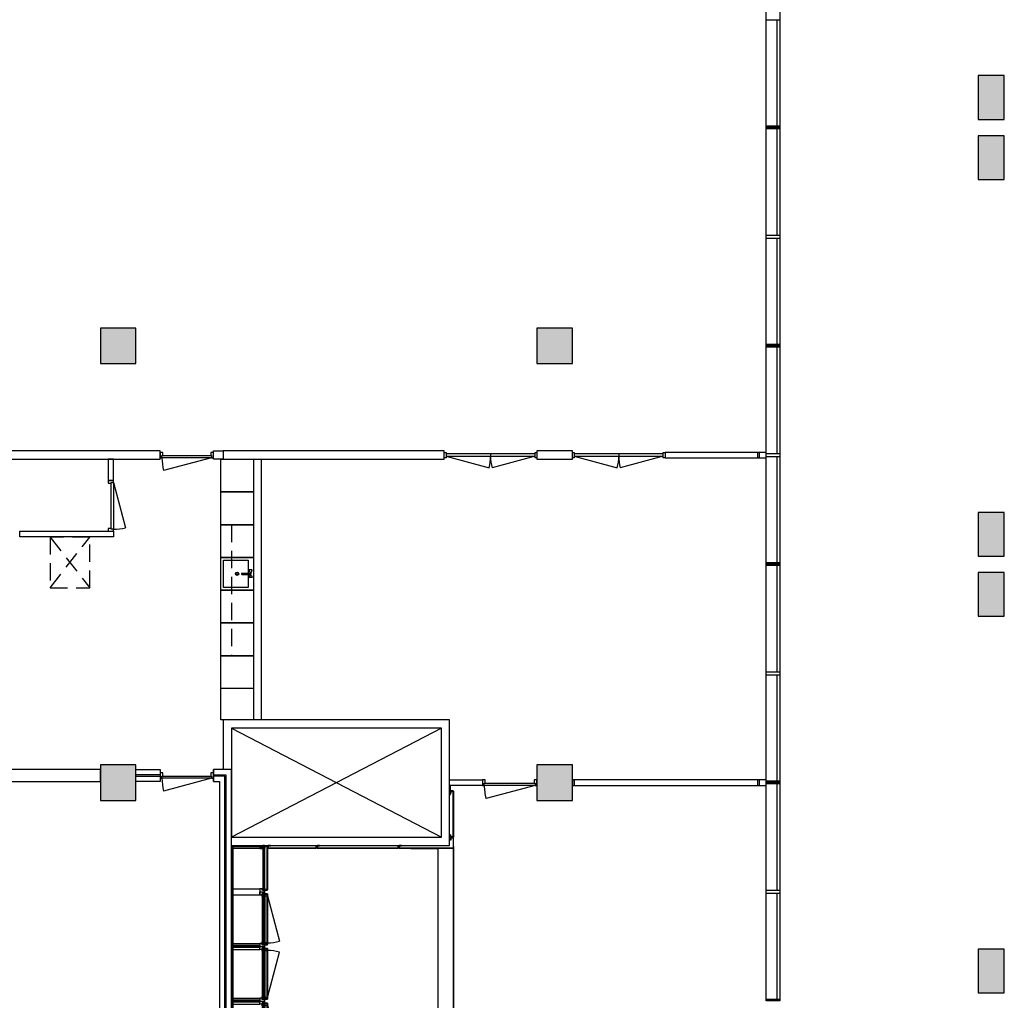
# Model space of a CAD drawing. Header units: millimetres. Extents: x 7256 to 213640, y 21030 to 164335.
# Tile 58 of 70: x 195585 to 213630, y 116466 to 134428. Entities that reach past the tile are written whole.
import ezdxf

# ---------------------------------------------------------------- set-up
doc = ezdxf.new("R2010")
doc.units = ezdxf.units.MM
doc.header["$LTSCALE"] = 100
doc.linetypes.add('a2_xh-00-mb$0$HIDDEN2', pattern=[4.7625, 3.175, -1.5875])
doc.linetypes.add('HIDDEN2', pattern=[4.7625, 3.175, -1.5875])
for name, color, linetype in [('AA28----_KONSTRUKTIE', 252, 'Continuous'), ('AL22----_BINNENWAND', 2, 'Continuous'), ('AL28----_KONSTRUKTIE_BETON', 3, 'Continuous'), ('AL31----_BUITENKOZIJNEN', 1, 'Continuous'), ('AL32----_BINNENKOZIJNEN', 1, 'Continuous'), ('AL33----_VLOEROPENINGEN', 1, 'HIDDEN2'), ('AL72----_BALIE', 1, 'Continuous'), ('AL73----_KEUKEN', 7, 'Continuous')]:
    doc.layers.add(name, color=color, linetype=linetype)
pattern_1 = [(90, (42630.627, -9857), (-12.5, 9e-15), []), (90, (42626.207, -9852.58), (-12.5, 9e-15), [])]
pattern_2 = [(180, (41831.626, -9907), (-2e-14, -25), [])]

# ---------------------------------------------------------------- blocks, each defined once
blk = doc.blocks.new('*U194')
at = {"layer": 'AL32----_BINNENKOZIJNEN'}
for points in [[(-1700, 50), (-1665, 50), (-1665, -50), (-1700, -50)], [(-1665, 21), (-1665, -21), (-35, -21), (-35, 21)], [(-35, 50), (0, 50), (0, -50), (-35, -50)]]:
    blk.add_lwpolyline(points, close=True, dxfattribs=at)
for points in [[(-850, 21), (-850, -21)], [(-1665, -21), (-878, -232)], [(-35, -21), (-822, -232)]]:
    blk.add_lwpolyline(points, dxfattribs=at)
for centre, start, end in [((-1665, -21), 345, 0.0009), ((-35, -21), 179.9991, 195)]:
    blk.add_arc(centre, 815, start, end, dxfattribs=at)
blk = doc.blocks.new('*U198')
at = {"layer": 'AL32----_BINNENKOZIJNEN'}
for points in [[(-1000, -50), (-965, -50), (-965, -9), (-950, -9), (-950, 50), (-1000, 50)], [(-50, 50), (-50, -9), (-35, -9), (-35, -50), (0, -50), (0, 50)], [(-965, -9), (-35, -9), (-35, -50), (-965, -50)]]:
    blk.add_lwpolyline(points, close=True, dxfattribs=at)
blk.add_lwpolyline([(-35, -50), (-933, -291)], dxfattribs=at)
blk.add_arc((-35, -50), 930, 180, 195, dxfattribs=at)
blk = doc.blocks.new('*U69')
at = {"layer": 'AL32----_BINNENKOZIJNEN'}
for points in [[(-930, -50), (-895, -50), (-895, -9), (-880, -9), (-880, 50), (-930, 50)], [(-50, 50), (-50, -9), (-35, -9), (-35, -50), (0, -50), (0, 50)], [(-895, -9), (-35, -9), (-35, -50), (-895, -50)]]:
    blk.add_lwpolyline(points, close=True, dxfattribs=at)
blk.add_lwpolyline([(-895, -50), (-64, -273)], dxfattribs=at)
blk.add_arc((-898, -49), 863, 345.0137, 359.9591, dxfattribs=at)
blk = doc.blocks.new('*U68')
at = {"layer": 'AL32----_BINNENKOZIJNEN'}
for points in [[(-930, -50), (-895, -50), (-895, -9), (-880, -9), (-880, 50), (-930, 50)], [(-50, 50), (-50, -9), (-35, -9), (-35, -50), (0, -50), (0, 50)], [(-895, -9), (-35, -9), (-35, -50), (-895, -50)]]:
    blk.add_lwpolyline(points, close=True, dxfattribs=at)
blk.add_lwpolyline([(-35, -50), (-866, -272)], dxfattribs=at)
blk.add_arc((-35, -50), 860, 179.9709, 194.9696, dxfattribs=at)
blk = doc.blocks.new('Receptie balie')
at = {"layer": 'AL72----_BALIE'}
h = blk.add_hatch(dxfattribs=at)
h.set_pattern_fill('NLD-HOUT', color=256, scale=5, angle=360)
h.set_pattern_definition([(135, (42079.627, -9857), (-13.258252, -13.258252), [])])
h.paths.add_polyline_path([(6856, 3503), (6887, 3503), (6894, 3503), (6894, 3548), (6856, 3548)])
h = blk.add_hatch(dxfattribs=at)
h.set_pattern_fill('PLAAT', color=256, scale=5, angle=360)
h.set_pattern_definition(pattern_2)
h.paths.add_polyline_path([(796, 3408), (50, 3408), (50, 3426), (796, 3426)])
h = blk.add_hatch(dxfattribs=at)
h.set_pattern_fill('PLAAT', color=256, scale=5, angle=360)
h.set_pattern_definition(pattern_2)
h.paths.add_polyline_path([(796, 3408), (50, 3408), (50, 3426), (796, 3426)])
h = blk.add_hatch(dxfattribs=at)
h.set_pattern_fill('STEEL', color=256, scale=100, angle=315)
h.set_pattern_definition(pattern_1)
h.paths.add_polyline_path([(1100, 3410), (2024, 3410), (2024, 3408), (1100, 3408)])
h = blk.add_hatch(dxfattribs=at)
h.set_pattern_fill('STEEL', color=256, scale=100, angle=315)
h.set_pattern_definition(pattern_1)
h.paths.add_polyline_path([(3024, 3410), (2100, 3410), (2100, 3408), (3024, 3408)])
h = blk.add_hatch(dxfattribs=at)
h.set_pattern_fill('STEEL', color=256, scale=100, angle=315)
h.set_pattern_definition([(90, (43630.627, -9857), (-12.5, 9e-15), []), (90, (43626.207, -9852.58), (-12.5, 9e-15), [])])
h.paths.add_polyline_path([(4024, 3410), (3100, 3410), (3100, 3408), (4024, 3408)])
h = blk.add_hatch(dxfattribs=at)
h.set_pattern_fill('STEEL', color=256, scale=100, angle=315)
h.set_pattern_definition([(90, (44630.627, -9857), (-12.5, 9e-15), []), (90, (44626.207, -9852.58), (-12.5, 9e-15), [])])
h.paths.add_polyline_path([(5024, 3410), (4100, 3410), (4100, 3408), (5024, 3408)])
h = blk.add_hatch(dxfattribs=at)
h.set_pattern_fill('STEEL', color=256, scale=100, angle=315)
h.set_pattern_definition([(90, (45630.627, -9857), (-12.5, 9e-15), []), (90, (45626.207, -9852.58), (-12.5, 9e-15), [])])
h.paths.add_polyline_path([(6024, 3410), (5100, 3410), (5100, 3408), (6024, 3408)])
h = blk.add_hatch(dxfattribs=at)
h.set_pattern_fill('STEEL', color=256, scale=100, angle=315)
h.set_pattern_definition([(90, (46630.627, -9857), (-12.5, 9e-15), []), (90, (46626.207, -9852.58), (-12.5, 9e-15), [])])
h.paths.add_polyline_path([(6888, 3410), (6100, 3410), (6100, 3408), (6888, 3408)])
h = blk.add_hatch(dxfattribs=at)
h.set_pattern_fill('STEEL', color=256, scale=100, angle=225)
h.set_pattern_definition([(360, (-6403.373, -37217.5), (1e-14, 12.5), []), (360, (-6398.954, -37213.081), (1e-14, 12.5), [])])
h.paths.add_polyline_path([(6864, 2525), (6864, 3238), (6862, 3238), (6862, 2525)])
h = blk.add_hatch(dxfattribs=at)
h.set_pattern_fill('STEEL', color=256, scale=100, angle=225)
h.set_pattern_definition([(360, (-6403.373, -38717.5), (1e-14, 12.5), []), (360, (-6398.954, -38713.081), (1e-14, 12.5), [])])
h.paths.add_polyline_path([(6864, 1025), (6864, 1738), (6862, 1738), (6862, 1025)])
h = blk.add_hatch(dxfattribs=at)
h.set_pattern_fill('STEEL', color=256, scale=100, angle=225)
h.set_pattern_definition([(360, (-6403.373, -39462.5), (1e-14, 12.5), []), (360, (-6398.954, -39458.081), (1e-14, 12.5), [])])
h.paths.add_polyline_path([(6864, 280), (6864, 993), (6862, 993), (6862, 280)])
h = blk.add_hatch(dxfattribs=at)
h.set_pattern_fill('STEEL', color=256, scale=100, angle=315)
h.set_pattern_definition([(90, (47599.627, -13265), (-12.5, 9e-15), []), (90, (47595.207, -13260.58), (-12.5, 9e-15), [])])
h.paths.add_polyline_path([(7857, 2), (7069, 2), (7069, 0), (7857, 0)])
h = blk.add_hatch(dxfattribs=at)
h.set_pattern_fill('PLAAT', color=256, angle=270)
h.set_pattern_definition([(360, (-25858.3735, 194743), (3e-15, 5), [])])
h.paths.add_polyline_path([(8012, 68), (7847, 68), (7847, 50), (8012, 50)])
at = {"layer": 'AL32----_BINNENKOZIJNEN'}
blk.add_lwpolyline([(324, 3354), (75, 2427)], dxfattribs=at)
for points in [[(324, 3408), (324, 3354), (365, 3354), (365, 3339), (365, 3339), (365, 3408)], [(365, 3354), (365, 2394), (324, 2394), (324, 3354)], [(365, 2409), (365, 2409), (365, 2394), (324, 2394), (324, 2340), (365, 2340)]]:
    blk.add_lwpolyline(points, close=True, dxfattribs=at)
blk.add_arc((324, 3354), 960, 255, 270, dxfattribs=at)
at = {"layer": 'AL72----_BALIE'}
for points in [[(6912, 4058), (6912, 3458), (-13, 3458), (-13, 4008), (37, 4008), (37, 4058)], [(37, 4004), (-3, 4004), (-3, 4001), (34, 4001), (34, 3964), (37, 3964)], [(55, 4068), (55, 3458), (37, 3458), (37, 4068)], [(73, 4068), (73, 3476), (55, 3476), (55, 4068)], [(6912, 4058), (6912, 4040), (73, 4040), (73, 4058)], [(1062, 3548), (1080, 3548), (1080, 4040), (1062, 4040)], [(1118, 3548), (1080, 3548), (1080, 4040), (1118, 4040)], [(2006, 3548), (2044, 3548), (2044, 4040), (2006, 4040)], [(2062, 3548), (2044, 3548), (2044, 4040), (2062, 4040)], [(2062, 3548), (2080, 3548), (2080, 4040), (2062, 4040)], [(2118, 3548), (2080, 3548), (2080, 4040), (2118, 4040)], [(3006, 3548), (3044, 3548), (3044, 4040), (3006, 4040)], [(3062, 3548), (3044, 3548), (3044, 4040), (3062, 4040)], [(3062, 3548), (3080, 3548), (3080, 4040), (3062, 4040)], [(3118, 3548), (3080, 3548), (3080, 4040), (3118, 4040)], [(4006, 3548), (4044, 3548), (4044, 4040), (4006, 4040)], [(4062, 3548), (4044, 3548), (4044, 4040), (4062, 4040)], [(4062, 3548), (4080, 3548), (4080, 4040), (4062, 4040)], [(4118, 3548), (4080, 3548), (4080, 4040), (4118, 4040)], [(5006, 3548), (5044, 3548), (5044, 4040), (5006, 4040)], [(5062, 3548), (5044, 3548), (5044, 4040), (5062, 4040)], [(5062, 3548), (5080, 3548), (5080, 4040), (5062, 4040)], [(5118, 3548), (5080, 3548), (5080, 4040), (5118, 4040)], [(6118, 3548), (6006, 3548), (6006, 4040), (6118, 4040)], [(6894, 3548), (6856, 3548), (6856, 4040), (6894, 4040)], [(6912, 4040), (6912, 3494), (6894, 3494), (6894, 4040)], [(1026, 3458), (55, 3458), (55, 3476), (1026, 3476)], [(1026, 3476), (73, 3476), (73, 3494), (1026, 3494)], [(1022, 3458), (1022, 3418), (1019, 3418), (1019, 3455), (757, 3455), (757, 3458)], [(1062, 3458), (1031, 3458), (1031, 3503), (1006, 3503), (1006, 3548), (1062, 3548)], [(1062, 3458), (1093, 3458), (1093, 3503), (1118, 3503), (1118, 3548), (1062, 3548)], [(1098, 3493), (2026, 3493), (2026, 3498), (1098, 3498)], [(1098, 3463), (1128, 3463), (1128, 3493), (1098, 3493)], [(1098, 3458), (2026, 3458), (2026, 3463), (1098, 3463)], [(1098, 3453), (1113, 3453), (1113, 3413), (1098, 3413)], [(1102, 3458), (1102, 3418), (1105, 3418), (1105, 3455), (1142, 3455), (1142, 3458)], [(2022, 3458), (2022, 3418), (2019, 3418), (2019, 3455), (1982, 3455), (1982, 3458)], [(1996, 3463), (2026, 3463), (2026, 3493), (1996, 3493)], [(2062, 3458), (2031, 3458), (2031, 3503), (2006, 3503), (2006, 3548), (2062, 3548)], [(2062, 3458), (2093, 3458), (2093, 3503), (2118, 3503), (2118, 3548), (2062, 3548)], [(3026, 3493), (2098, 3493), (2098, 3498), (3026, 3498)], [(2128, 3463), (2098, 3463), (2098, 3493), (2128, 3493)], [(3026, 3458), (2098, 3458), (2098, 3463), (3026, 3463)], [(2098, 3453), (2113, 3453), (2113, 3413), (2098, 3413)], [(2102, 3458), (2102, 3418), (2105, 3418), (2105, 3455), (2142, 3455), (2142, 3458)], [(3022, 3458), (3022, 3418), (3019, 3418), (3019, 3455), (2982, 3455), (2982, 3458)], [(3026, 3463), (2996, 3463), (2996, 3493), (3026, 3493)], [(3062, 3458), (3031, 3458), (3031, 3503), (3006, 3503), (3006, 3548), (3062, 3548)], [(3062, 3458), (3093, 3458), (3093, 3503), (3118, 3503), (3118, 3548), (3062, 3548)], [(4026, 3493), (3098, 3493), (3098, 3498), (4026, 3498)], [(3128, 3463), (3098, 3463), (3098, 3493), (3128, 3493)], [(4026, 3458), (3098, 3458), (3098, 3463), (4026, 3463)], [(3098, 3453), (3113, 3453), (3113, 3413), (3098, 3413)], [(3102, 3458), (3102, 3418), (3105, 3418), (3105, 3455), (3142, 3455), (3142, 3458)], [(4022, 3458), (4022, 3418), (4019, 3418), (4019, 3455), (3982, 3455), (3982, 3458)], [(4026, 3463), (3996, 3463), (3996, 3493), (4026, 3493)], [(4062, 3458), (4031, 3458), (4031, 3503), (4006, 3503), (4006, 3548), (4062, 3548)], [(4062, 3458), (4093, 3458), (4093, 3503), (4118, 3503), (4118, 3548), (4062, 3548)], [(5026, 3493), (4098, 3493), (4098, 3498), (5026, 3498)], [(4128, 3463), (4098, 3463), (4098, 3493), (4128, 3493)], [(5026, 3458), (4098, 3458), (4098, 3463), (5026, 3463)], [(4098, 3453), (4113, 3453), (4113, 3413), (4098, 3413)], [(4102, 3458), (4102, 3418), (4105, 3418), (4105, 3455), (4142, 3455), (4142, 3458)], [(5022, 3458), (5022, 3418), (5019, 3418), (5019, 3455), (4982, 3455), (4982, 3458)], [(5026, 3463), (4996, 3463), (4996, 3493), (5026, 3493)], [(5062, 3458), (5031, 3458), (5031, 3503), (5006, 3503), (5006, 3548), (5062, 3548)], [(5062, 3458), (5093, 3458), (5093, 3503), (5118, 3503), (5118, 3548), (5062, 3548)], [(6026, 3493), (5098, 3493), (5098, 3498), (6026, 3498)], [(5128, 3463), (5098, 3463), (5098, 3493), (5128, 3493)], [(6026, 3458), (5098, 3458), (5098, 3463), (6026, 3463)], [(5098, 3453), (5113, 3453), (5113, 3413), (5098, 3413)], [(5102, 3458), (5102, 3418), (5105, 3418), (5105, 3455), (5142, 3455), (5142, 3458)], [(6022, 3458), (6022, 3418), (6019, 3418), (6019, 3455), (5982, 3455), (5982, 3458)], [(6026, 3463), (5996, 3463), (5996, 3493), (6026, 3493)], [(6062, 3458), (6031, 3458), (6031, 3503), (6006, 3503), (6006, 3548), (6062, 3548)], [(6062, 3458), (6093, 3458), (6093, 3503), (6118, 3503), (6118, 3548), (6062, 3548)], [(6098, 3494), (6098, 3476), (6912, 3476), (6912, 3494)], [(6098, 3476), (6098, 3458), (6912, 3458), (6912, 3476)], [(6102, 3458), (6102, 3418), (6105, 3418), (6105, 3455), (6142, 3455), (6142, 3458)], [(6856, 3503), (6887, 3503), (6887, 3503), (6894, 3503), (6894, 3548), (6856, 3548)], [(6904, 3458), (6904, 3418), (6901, 3418), (6901, 3455), (6864, 3455), (6864, 3458)], [(6912, 3394), (6872, 3394), (6872, 3391), (6909, 3391), (6909, 3354), (6912, 3354)], [(6912, 2509), (6872, 2509), (6872, 2512), (6909, 2512), (6909, 2549), (6912, 2549)], [(6912, 2491), (6872, 2491), (6872, 2488), (6909, 2488), (6909, 2451), (6912, 2451)], [(0, 2340), (365, 2340), (365, 280), (6864, 280), (6864, 0), (6892, 0), (0, 0)], [(0, 2340), (5, 2340), (5, 1437), (0, 1437)], [(0, 1437), (0, 437), (5, 437), (5, 442), (5, 442), (5, 1437)], [(0, 1000), (0, 0), (6862, 0), (6862, 5), (5, 5), (5, 1000)], [(6912, 1009), (6872, 1009), (6872, 1012), (6909, 1012), (6909, 1049), (6912, 1049)], [(6912, 991), (6872, 991), (6872, 988), (6909, 988), (6909, 951), (6912, 951)], [(6912, 991), (6872, 991), (6872, 988), (6909, 988), (6909, 951), (6912, 951)], [(6853, 280), (6853, 780), (6871, 780), (6871, 280)], [(7053, 50), (7053, 10), (7050, 10), (7050, 47), (7013, 47), (7013, 50)], [(7071, 50), (7071, 10), (7074, 10), (7074, 47), (7111, 47), (7111, 50)], [(8012, 68), (7847, 68), (7847, 50), (8012, 50)], [(7908, 50), (7908, 10), (7905, 10), (7905, 47), (7868, 47), (7868, 50)]]:
    blk.add_lwpolyline(points, close=True, dxfattribs=at)
for points in [[(1024, 3456), (1024, 3410), (-11, 3410), (-11, 4006), (35, 4006), (35, 4008), (-11, 4008, 0.414214), (-13, 4006), (-13, 3410, 0.414214), (-11, 3408), (1024, 3408, 0.414214), (1026, 3410), (1026, 3456)], [(2024, 3456), (2024, 3410), (1100, 3410), (1100, 3456), (1098, 3456), (1098, 3410, 0.414214), (1100, 3408), (2024, 3408, 0.414214), (2026, 3410), (2026, 3456)], [(1100, 3456), (1100, 3410), (2024, 3410), (2024, 3456), (2026, 3456), (2026, 3410, -0.414214), (2024, 3408), (1100, 3408, -0.414214), (1098, 3410), (1098, 3456)], [(2100, 3456), (2100, 3410), (3024, 3410), (3024, 3456), (3026, 3456), (3026, 3410, -0.414214), (3024, 3408), (2100, 3408, -0.414214), (2098, 3410), (2098, 3456)], [(3024, 3456), (3024, 3410), (2100, 3410), (2100, 3456), (2098, 3456), (2098, 3410, 0.414214), (2100, 3408), (3024, 3408, 0.414214), (3026, 3410), (3026, 3456)], [(3100, 3456), (3100, 3410), (4024, 3410), (4024, 3456), (4026, 3456), (4026, 3410, -0.414214), (4024, 3408), (3100, 3408, -0.414214), (3098, 3410), (3098, 3456)], [(4024, 3456), (4024, 3410), (3100, 3410), (3100, 3456), (3098, 3456), (3098, 3410, 0.414214), (3100, 3408), (4024, 3408, 0.414214), (4026, 3410), (4026, 3456)], [(4100, 3456), (4100, 3410), (5024, 3410), (5024, 3456), (5026, 3456), (5026, 3410, -0.414214), (5024, 3408), (4100, 3408, -0.414214), (4098, 3410), (4098, 3456)], [(5024, 3456), (5024, 3410), (4100, 3410), (4100, 3456), (4098, 3456), (4098, 3410, 0.414214), (4100, 3408), (5024, 3408, 0.414214), (5026, 3410), (5026, 3456)], [(5100, 3456), (5100, 3410), (6024, 3410), (6024, 3456), (6026, 3456), (6026, 3410, -0.414214), (6024, 3408), (5100, 3408, -0.414214), (5098, 3410), (5098, 3456)], [(6024, 3456), (6024, 3410), (5100, 3410), (5100, 3456), (5098, 3456), (5098, 3410, 0.414214), (5100, 3408), (6024, 3408, 0.414214), (6026, 3410), (6026, 3456)], [(6100, 3456), (6100, 3410), (6906, 3410), (6906, 3456), (6908, 3456), (6908, 3410, -0.414214), (6906, 3408), (6100, 3408, -0.414214), (6098, 3410), (6098, 3456)], [(6906, 3456), (6906, 3410), (6100, 3410), (6100, 3456), (6098, 3456), (6098, 3410, 0.414214), (6100, 3408), (6906, 3408, 0.414214), (6908, 3410), (6908, 3456)], [(6910, 3396), (6864, 3396), (6864, 2507), (6910, 2507), (6910, 2505), (6864, 2505, -0.414214), (6862, 2507), (6862, 3396, -0.414214), (6864, 3398), (6910, 3398)], [(6910, 2507), (6864, 2507), (6864, 3396), (6910, 3396), (6910, 3398), (6864, 3398, 0.414214), (6862, 3396), (6862, 2507, 0.414214), (6864, 2505), (6910, 2505)], [(6910, 2493), (6864, 2493), (6864, 1007), (6910, 1007), (6910, 1005), (6864, 1005, -0.414214), (6862, 1007), (6862, 2493, -0.414214), (6864, 2495), (6910, 2495)], [(6910, 1007), (6864, 1007), (6864, 2493), (6910, 2493), (6910, 2495), (6864, 2495, 0.414214), (6862, 2493), (6862, 1007, 0.414214), (6864, 1005), (6910, 1005)], [(7055, 48), (7055, 2), (6864, 2), (6864, 993), (6910, 993), (6910, 995), (6864, 995, 0.414214), (6862, 993), (6862, 2, 0.414214), (6864, 0), (7055, 0, 0.414214), (7057, 2), (7057, 48)], [(7069, 48), (7069, 2), (7910, 2), (7910, 48), (7912, 48), (7912, 2, -0.414214), (7910, 0), (7069, 0, -0.414214), (7067, 2), (7067, 48)], [(7910, 48), (7910, 2), (7069, 2), (7069, 48), (7067, 48), (7067, 2, 0.414214), (7069, 0), (7910, 0, 0.414214), (7912, 2), (7912, 48)]]:
    blk.add_lwpolyline(points, format="xyb", close=True, dxfattribs=at)
for points in [[(12, 4012), (12, 3997)], [(34, 3991), (37, 3988)], [(34, 3985), (37, 3988)], [(1024, 3456), (35, 3456), (35, 4006)], [(37, 3988), (52, 3988)], [(1002, 3455), (1005, 3458)], [(1005, 3455), (1005, 3480)], [(1008, 3455), (1005, 3458)], [(1094, 3433), (1109, 3433)], [(1113, 3453), (1098, 3413)], [(1113, 3413), (1098, 3453)], [(1115, 3455), (1118, 3458)], [(1118, 3455), (1118, 3480)], [(1121, 3455), (1118, 3458)], [(2002, 3455), (2005, 3458)], [(2005, 3455), (2005, 3480)], [(2008, 3455), (2005, 3458)], [(2113, 3453), (2098, 3413)], [(2113, 3413), (2098, 3453)], [(2115, 3455), (2118, 3458)], [(2118, 3455), (2118, 3480)], [(2121, 3455), (2118, 3458)], [(3002, 3455), (3005, 3458)], [(3005, 3455), (3005, 3480)], [(3008, 3455), (3005, 3458)], [(3029, 3433), (3014, 3433)], [(3113, 3453), (3098, 3413)], [(3113, 3413), (3098, 3453)], [(3115, 3455), (3118, 3458)], [(3118, 3455), (3118, 3480)], [(3121, 3455), (3118, 3458)], [(4002, 3455), (4005, 3458)], [(4005, 3455), (4005, 3480)], [(4008, 3455), (4005, 3458)], [(4029, 3433), (4014, 3433)], [(4113, 3453), (4098, 3413)], [(4113, 3413), (4098, 3453)], [(4115, 3455), (4118, 3458)], [(4118, 3455), (4118, 3480)], [(4121, 3455), (4118, 3458)], [(5002, 3455), (5005, 3458)], [(5005, 3455), (5005, 3480)], [(5008, 3455), (5005, 3458)], [(5029, 3433), (5014, 3433)], [(5113, 3453), (5098, 3413)], [(5113, 3413), (5098, 3453)], [(5115, 3455), (5118, 3458)], [(5118, 3455), (5118, 3480)], [(5121, 3455), (5118, 3458)], [(6002, 3455), (6005, 3458)], [(6005, 3455), (6005, 3480)], [(6008, 3455), (6005, 3458)], [(6029, 3433), (6014, 3433)], [(6115, 3455), (6118, 3458)], [(6121, 3455), (6118, 3458)], [(6885, 3455), (6888, 3458)], [(6891, 3455), (6888, 3458)], [(6912, 3433), (6897, 3433)], [(6887, 3402), (6887, 3387)], [(6887, 2502), (6887, 2516)], [(6887, 2498), (6887, 2483)], [(6887, 1002), (6887, 1017)], [(6887, 998), (6887, 983)], [(6887, 998), (6887, 983)], [(6909, 978), (6912, 975)], [(6909, 972), (6912, 975)], [(6912, 975), (6927, 975)], [(7033, 47), (7036, 50)], [(7036, 47), (7036, 72)], [(7039, 47), (7036, 50)], [(7084, 47), (7087, 50)], [(7090, 47), (7087, 50)], [(7888, 47), (7891, 50)], [(7894, 47), (7891, 50)], [(7915, 25), (7900, 25)]]:
    blk.add_lwpolyline(points, dxfattribs=at)
blk.add_circle((2028, 3453), 5, dxfattribs=at)
at = {"layer": 'AL32----_BINNENKOZIJNEN'}
for name, p in [('*U69', (2026, 3458)), ('*U68', (3026, 3458)), ('*U68', (4026, 3458)), ('*U69', (5026, 3458)), ('*U68', (6026, 3458))]:
    blk.add_blockref(name, p, dxfattribs=at)
blk = doc.blocks.new('*U202')
at = {"layer": 'AL32----_BINNENKOZIJNEN'}
for points in [[(-980, -50), (-945, -50), (-945, -9), (-930, -9), (-930, 50), (-980, 50)], [(-50, 50), (-50, -9), (-35, -9), (-35, -50), (0, -50), (0, 50)], [(-945, -9), (-35, -9), (-35, -50), (-945, -50)]]:
    blk.add_lwpolyline(points, close=True, dxfattribs=at)
blk.add_lwpolyline([(-35, -50), (-914, -285)], dxfattribs=at)
blk.add_arc((-35, -50), 910, 180, 195, dxfattribs=at)
blk = doc.blocks.new('33_kruipluik_925x725')
at = {"layer": 'AL33----_VLOEROPENINGEN'}
for p, q in [((462.5, -362.5), (-462.5, 362.5)), ((-462.5, -362.5), (462.5, 362.5))]:
    blk.add_line(p, q, dxfattribs=at)
blk.add_lwpolyline([(-462.5, 362.5), (-462.5, -362.5), (462.5, -362.5), (462.5, 362.5)], close=True, dxfattribs=at)
blk = doc.blocks.new('*U143')
at = {"layer": 'AL32----_BINNENKOZIJNEN'}
for points in [[(-930, -50), (-895, -50), (-895, -9), (-880, -9), (-880, 50), (-930, 50)], [(-50, 50), (-50, -9), (-35, -9), (-35, -50), (0, -50), (0, 50)], [(-895, -9), (-35, -9), (-35, -50), (-895, -50)]]:
    blk.add_lwpolyline(points, close=True, dxfattribs=at)
blk.add_lwpolyline([(-35, -50), (-866, -272)], dxfattribs=at)
blk.add_arc((-35, -50), 860, 179.9709, 194.9696, dxfattribs=at)
blk = doc.blocks.new('Pantry A BAM')
at = {"layer": 'AL73----_KEUKEN'}
for p, q in [((2665, 213), (2665, 50)), ((2685, 214), (2685, 50)), ((2645, 65), (2604, 80)), ((2605, 21), (2605, 80)), ((2645, 35), (2605, 21)), ((2645, 65), (2645, 35)), ((2705, 65), (2745, 80)), ((2705, 65), (2705, 35)), ((2705, 35), (2745, 21)), ((2745, 21), (2745, 80))]:
    blk.add_line(p, q, dxfattribs=at)
for points in [[(0, 0), (0, 600), (4775, 600), (4775, 0)], [(575, 0), (575, 600), (1175, 600), (1175, 0)], [(1175, 0), (1175, 600), (1775, 600), (1775, 0)], [(1775, 0), (1775, 600), (2375, 600), (2375, 0)], [(2375, 0), (2375, 600), (2975, 600), (2975, 0)], [(2425, 100), (2425, 550), (2925, 550), (2925, 100)], [(2975, 0), (2975, 600), (3575, 600), (3575, 0)], [(3575, 0), (3575, 600), (4175, 600), (4175, 0)], [(4175, 0), (4175, 600), (4775, 600), (4775, 0)]]:
    blk.add_lwpolyline(points, close=True, dxfattribs=at)
at = {"layer": 'AL73----_KEUKEN', "linetype": 'a2_xh-00-mb$0$HIDDEN2'}
blk.add_lwpolyline([(3575, 400), (1175, 400)], dxfattribs=at)
at = {"layer": 'AL73----_KEUKEN'}
for radius in [30, 18.5]:
    blk.add_circle((2675, 300), radius, dxfattribs=at)
for centre, start, end in [((2675, 212), 89.6172, 180.0932), ((2675, 212), 0.0932, 90.5692), ((2675, 50), 180.0932, 270.0932), ((2675, 50), 270.0932, 0.0932)]:
    blk.add_arc(centre, 10, start, end, dxfattribs=at)

msp = doc.modelspace()

# ---------------------------------------------------------------- hatches: boundary and pattern name
at = {"layer": 'AA28----_KONSTRUKTIE'}
h = msp.add_hatch(color=256, dxfattribs=at)
h.dxf.hatch_style = 1
h.paths.add_polyline_path([(213150, 132603), (213630, 132603), (213630, 133403), (213150, 133403)])
h = msp.add_hatch(color=256, dxfattribs=at)
h.dxf.hatch_style = 1
h.paths.add_polyline_path([(213150, 132603), (213630, 132603), (213630, 133403), (213150, 133403)])
h = msp.add_hatch(color=256, dxfattribs=at)
h.dxf.hatch_style = 1
h.paths.add_polyline_path([(213150, 131503), (213630, 131503), (213630, 132303), (213150, 132303)])
h = msp.add_hatch(color=256, dxfattribs=at)
h.dxf.hatch_style = 1
h.paths.add_polyline_path([(213150, 131503), (213630, 131503), (213630, 132303), (213150, 132303)])
h = msp.add_hatch(color=256, dxfattribs=at)
h.dxf.hatch_style = 1
h.paths.add_polyline_path([(197715, 128778), (197065, 128778), (197065, 128128), (197715, 128128)])
h = msp.add_hatch(color=256, dxfattribs=at)
h.dxf.hatch_style = 1
h.paths.add_polyline_path([(197715, 128778), (197065, 128778), (197065, 128128), (197715, 128128)])
h = msp.add_hatch(color=256, dxfattribs=at)
h.dxf.hatch_style = 1
h.paths.add_polyline_path([(205715, 128778), (205065, 128778), (205065, 128128), (205715, 128128)])
h = msp.add_hatch(color=256, dxfattribs=at)
h.dxf.hatch_style = 1
h.paths.add_polyline_path([(205715, 128778), (205065, 128778), (205065, 128128), (205715, 128128)])
h = msp.add_hatch(color=256, dxfattribs=at)
h.dxf.hatch_style = 1
h.paths.add_polyline_path([(213150, 124603), (213630, 124603), (213630, 125403), (213150, 125403)])
h = msp.add_hatch(color=256, dxfattribs=at)
h.dxf.hatch_style = 1
h.paths.add_polyline_path([(213150, 124603), (213630, 124603), (213630, 125403), (213150, 125403)])
h = msp.add_hatch(color=256, dxfattribs=at)
h.dxf.hatch_style = 1
h.paths.add_polyline_path([(213150, 123503), (213630, 123503), (213630, 124303), (213150, 124303)])
h = msp.add_hatch(color=256, dxfattribs=at)
h.dxf.hatch_style = 1
h.paths.add_polyline_path([(213150, 123503), (213630, 123503), (213630, 124303), (213150, 124303)])
h = msp.add_hatch(color=256, dxfattribs=at)
h.dxf.hatch_style = 1
h.paths.add_polyline_path([(197715, 120778), (197065, 120778), (197065, 120128), (197715, 120128)])
h = msp.add_hatch(color=256, dxfattribs=at)
h.dxf.hatch_style = 1
h.paths.add_polyline_path([(197715, 120778), (197065, 120778), (197065, 120128), (197715, 120128)])
h = msp.add_hatch(color=256, dxfattribs=at)
h.dxf.hatch_style = 1
h.paths.add_polyline_path([(205715, 120778), (205065, 120778), (205065, 120128), (205715, 120128)])
h = msp.add_hatch(color=256, dxfattribs=at)
h.dxf.hatch_style = 1
h.paths.add_polyline_path([(205715, 120778), (205065, 120778), (205065, 120128), (205715, 120128)])
h = msp.add_hatch(color=256, dxfattribs=at)
h.dxf.hatch_style = 1
h.paths.add_polyline_path([(213150, 116603), (213630, 116603), (213630, 117403), (213150, 117403)])
h = msp.add_hatch(color=256, dxfattribs=at)
h.dxf.hatch_style = 1
h.paths.add_polyline_path([(213150, 116603), (213630, 116603), (213630, 117403), (213150, 117403)])

# ---------------------------------------------------------------- linework, layer by layer
at = {"layer": 'AL22----_BINNENWAND'}
for p, q in [((203365, 126528), (199315, 126528)), ((203365, 126378), (203365, 126528)), ((199315, 126378), (203365, 126378)), ((199870, 126378), (199870, 121603)), ((200020, 121603), (200020, 126378)), ((203465, 121603), (199315, 121603)), ((199315, 121603), (199315, 120693)), ((203465, 119303), (203465, 121603)), ((199465, 119303), (203465, 119303))]:
    msp.add_line(p, q, dxfattribs=at)
for points in [[(192425, 126528), (192425, 125158), (192525, 125158), (192525, 126378), (198157, 126378), (198157, 126528)], [(199315, 126378), (199137, 126378), (199137, 126528), (199315, 126528)], [(205065, 126528), (205065, 126378), (205715, 126378), (205715, 126528)], [(197205, 125988), (197305, 125988), (197305, 126378), (197205, 126378)], [(195585, 125058), (197305, 125058), (197305, 124958), (195585, 124958)], [(199465, 121453), (199465, 119453), (203315, 119453), (203315, 121453)], [(189630, 120693), (189630, 120473), (197065, 120473), (197065, 120693)], [(199137, 120693), (199137, 120593), (199365, 120593), (199365, 112478), (197715, 112478), (197715, 112378), (199465, 112378), (199465, 120693)], [(197715, 120693), (198157, 120693), (198157, 120593), (197715, 120593)], [(197715, 120573), (198157, 120573), (198157, 120473), (197715, 120473)], [(204065, 120503), (204065, 120403), (203465, 120403), (203465, 120503)], [(205715, 120503), (205715, 120403), (209265, 120403), (209265, 120503)]]:
    msp.add_lwpolyline(points, close=True, dxfattribs=at)
for points in [[(199465, 121453), (203315, 119453)], [(203315, 121453), (199465, 119453)], [(199137, 120573), (199137, 120473), (199245, 120473), (199245, 112598), (197715, 112598), (197715, 112498), (199345, 112498), (199345, 120573), (199137, 120573)], [(199137, 120473), (199137, 120693)], [(205745, 120503), (205745, 120403)], [(209110, 120503), (209110, 120403)], [(209140, 120503), (209140, 120403)]]:
    msp.add_lwpolyline(points, dxfattribs=at)
at = {"layer": 'AL28----_KONSTRUKTIE_BETON'}
for points in [[(213630, 133403), (213150, 133403), (213150, 132603), (213630, 132603)], [(213630, 132303), (213150, 132303), (213150, 131503), (213630, 131503)], [(197065, 128778), (197065, 128128), (197715, 128128), (197715, 128778)], [(205065, 128778), (205065, 128128), (205715, 128128), (205715, 128778)], [(213630, 125403), (213150, 125403), (213150, 124603), (213630, 124603)], [(213630, 124303), (213150, 124303), (213150, 123503), (213630, 123503)], [(197065, 120778), (197065, 120128), (197715, 120128), (197715, 120778)], [(205065, 120778), (205065, 120128), (205715, 120128), (205715, 120778)], [(213630, 117403), (213150, 117403), (213150, 116603), (213630, 116603)]]:
    msp.add_lwpolyline(points, close=True, dxfattribs=at)
at = {"layer": 'AL31----_BUITENKOZIJNEN'}
for points in [[(209515, 136453), (209515, 132453), (209265, 132453), (209265, 136453)], [(209515, 132453), (209515, 128453), (209265, 128453), (209265, 132453)], [(209515, 128453), (209515, 124453), (209265, 124453), (209265, 128453)], [(209515, 124453), (209515, 120453), (209265, 120453), (209265, 124453)], [(209515, 120453), (209515, 116453), (209265, 116453), (209265, 120453)]]:
    msp.add_lwpolyline(points, close=True, dxfattribs=at)
for points in [[(209265, 134428), (209515, 134428)], [(209465, 132478), (209465, 134428)], [(209515, 132478), (209265, 132478)], [(209515, 132428), (209265, 132428)], [(209465, 130478), (209465, 132428)], [(209515, 130478), (209265, 130478)], [(209265, 130428), (209515, 130428)], [(209465, 128478), (209465, 130428)], [(209515, 128478), (209265, 128478)], [(209515, 128428), (209265, 128428)], [(209465, 126478), (209465, 128428)], [(209515, 126478), (209265, 126478)], [(209265, 126428), (209515, 126428)], [(209465, 124478), (209465, 126428)], [(209515, 124478), (209265, 124478)], [(209515, 124428), (209265, 124428)], [(209465, 122478), (209465, 124428)], [(209515, 122478), (209265, 122478)], [(209265, 122428), (209515, 122428)], [(209465, 120478), (209465, 122428)], [(209515, 120478), (209265, 120478)], [(209515, 120428), (209265, 120428)], [(209465, 118478), (209465, 120428)], [(209515, 118478), (209265, 118478)], [(209265, 118428), (209515, 118428)], [(209465, 116478), (209465, 118428)], [(209515, 116478), (209265, 116478)]]:
    msp.add_lwpolyline(points, dxfattribs=at)
at = {"layer": 'AL32----_BINNENKOZIJNEN'}
msp.add_lwpolyline([(207415, 126503), (207415, 126403), (209265, 126403), (209265, 126503)], close=True, dxfattribs=at)
for points in [[(209110, 126503), (209110, 126403)], [(209140, 126503), (209140, 126403)]]:
    msp.add_lwpolyline(points, dxfattribs=at)

# ---------------------------------------------------------------- block references
at = {"layer": 'AL22----_BINNENWAND', "rotation": 270}
msp.add_blockref('33_kruipluik_925x725', (196508, 124486), dxfattribs=at)
at = {"layer": 'AL32----_BINNENKOZIJNEN'}
for name, p in [('*U202', (199137, 126453)), ('*U194', (205065, 126453)), ('*U194', (207415, 126453)), ('*U202', (199137, 120583)), ('*U198', (205065, 120453))]:
    msp.add_blockref(name, p, dxfattribs=at)
at = {"layer": 'AL32----_BINNENKOZIJNEN', "rotation": 90}
msp.add_blockref('*U143', (197255, 125988), dxfattribs=at)
at = {"layer": 'AL72----_BALIE', "rotation": 90}
msp.add_blockref('Receptie balie', (203533, 112388), dxfattribs=at)
at = {"layer": 'AL73----_KEUKEN', "rotation": 90}
msp.add_blockref('Pantry A BAM', (199870, 121603), dxfattribs=at)

doc.saveas('drawing.dxf')
